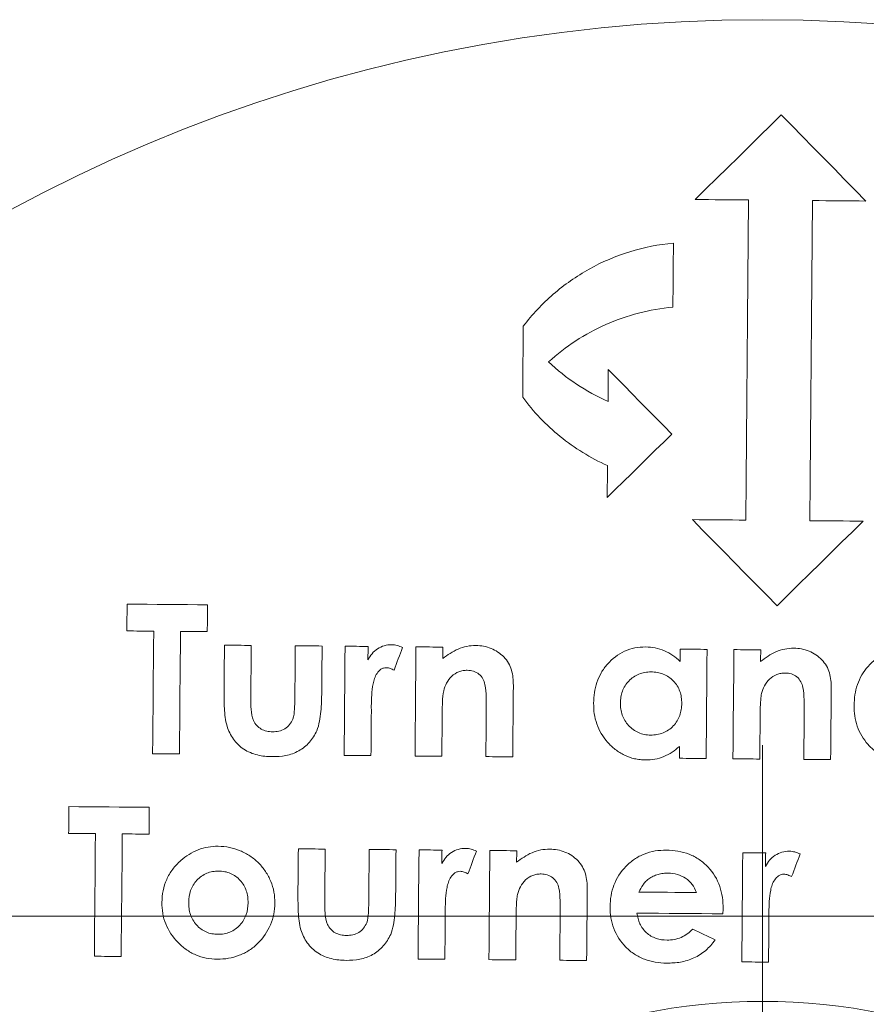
# Model space of a CAD drawing. Header units: millimetres. Extents: x 62 to 845, y 148 to 834.
# Tile 23 of 27: x 749 to 769, y 676 to 699. Entities that reach past the tile are written whole.
import ezdxf

# ---------------------------------------------------------------- set-up
doc = ezdxf.new("R2010")
doc.units = ezdxf.units.MM

# ---------------------------------------------------------------- blocks, each defined once
blk = doc.blocks.new('SW_CENTERMARKSYMBOL_4')
at = {"color": 0, "linetype": 'Continuous', "lineweight": 0}
blk.add_line((5, 0), (38.943, 0), dxfattribs=at)
blk = doc.blocks.new('SW_CENTERMARKSYMBOL_5')
at = {"color": 0, "linetype": 'Continuous', "lineweight": 0}
blk.add_line((0, 5), (0, 20), dxfattribs=at)

msp = doc.modelspace()

# ---------------------------------------------------------------- linework, layer by layer
at = {"color": 7, "linetype": 'Continuous', "lineweight": 15}
for p, q in [((757.662, 682.756), (757.661, 682.881)), ((766.976, 677.918), (766.975, 678.043))]:
    msp.add_line(p, q, dxfattribs=at)
at = {"color": 7, "linetype": 'Continuous', "lineweight": 15, "flags": 128}
for points in [[(767.265, 696.731), (767.014, 696.485), (766.762, 696.238), (766.511, 695.99), (766.259, 695.743), (766.006, 695.495), (765.754, 695.246), (765.501, 694.998), (765.248, 694.749)], [(769.247, 694.714), (768.999, 694.967), (768.75, 695.22), (768.502, 695.473), (768.254, 695.725), (768.006, 695.977), (767.759, 696.229), (767.512, 696.48), (767.265, 696.731)], [(765.248, 694.749), (765.404, 694.748), (765.56, 694.746), (765.716, 694.745), (765.873, 694.744), (766.029, 694.742), (766.185, 694.741), (766.341, 694.739), (766.498, 694.738)], [(766.498, 694.738), (766.489, 693.813), (766.481, 692.884), (766.473, 691.952), (766.465, 691.016), (766.457, 690.076), (766.449, 689.133), (766.44, 688.187), (766.432, 687.238)], [(767.932, 687.225), (767.94, 688.174), (767.949, 689.12), (767.957, 690.063), (767.965, 691.003), (767.973, 691.939), (767.981, 692.871), (767.989, 693.8), (767.997, 694.725)], [(767.997, 694.725), (768.154, 694.724), (768.31, 694.722), (768.466, 694.721), (768.622, 694.72), (768.779, 694.718), (768.935, 694.717), (769.091, 694.715), (769.247, 694.714)], [(764.726, 692.228), (764.727, 692.416), (764.729, 692.604), (764.73, 692.792), (764.732, 692.98), (764.734, 693.167), (764.735, 693.354), (764.737, 693.541), (764.739, 693.728)], [(761.222, 691.784), (761.22, 691.576), (761.218, 691.368), (761.216, 691.16), (761.214, 690.952), (761.212, 690.743), (761.211, 690.535), (761.209, 690.326), (761.207, 690.117)], [(763.213, 690.767), (763.212, 690.673), (763.211, 690.579), (763.21, 690.486), (763.209, 690.392), (763.209, 690.298), (763.208, 690.204), (763.207, 690.11), (763.206, 690.017)], [(764.7, 689.254), (764.513, 689.443), (764.327, 689.633), (764.141, 689.822), (763.955, 690.011), (763.769, 690.2), (763.584, 690.389), (763.398, 690.578), (763.213, 690.767)], [(763.187, 687.767), (763.376, 687.953), (763.565, 688.139), (763.755, 688.325), (763.944, 688.511), (764.133, 688.697), (764.322, 688.883), (764.511, 689.068), (764.7, 689.254)], [(763.193, 688.517), (763.192, 688.423), (763.191, 688.329), (763.191, 688.236), (763.19, 688.142), (763.189, 688.048), (763.188, 687.954), (763.187, 687.861), (763.187, 687.767)], [(765.182, 687.249), (765.429, 686.998), (765.677, 686.746), (765.924, 686.494), (766.172, 686.242), (766.42, 685.99), (766.668, 685.737), (766.916, 685.485), (767.165, 685.232)], [(766.432, 687.238), (766.276, 687.24), (766.12, 687.241), (765.963, 687.242), (765.807, 687.244), (765.651, 687.245), (765.495, 687.247), (765.338, 687.248), (765.182, 687.249)], [(767.165, 685.232), (767.417, 685.48), (767.67, 685.729), (767.923, 685.977), (768.175, 686.225), (768.427, 686.472), (768.679, 686.72), (768.931, 686.967), (769.182, 687.214)], [(769.182, 687.214), (769.026, 687.216), (768.87, 687.217), (768.713, 687.218), (768.557, 687.22), (768.401, 687.221), (768.245, 687.223), (768.088, 687.224), (767.932, 687.225)], [(751.94, 685.27), (751.939, 685.192), (751.938, 685.113), (751.938, 685.035), (751.937, 684.956), (751.936, 684.878), (751.936, 684.799), (751.935, 684.721), (751.934, 684.642)], [(753.824, 685.254), (753.588, 685.256), (753.353, 685.258), (753.117, 685.26), (752.881, 685.262), (752.646, 685.264), (752.41, 685.266), (752.175, 685.268), (751.94, 685.27)], [(753.819, 684.626), (753.819, 684.704), (753.82, 684.783), (753.821, 684.861), (753.822, 684.94), (753.822, 685.018), (753.823, 685.097), (753.824, 685.175), (753.824, 685.254)], [(751.934, 684.642), (752.013, 684.641), (752.091, 684.641), (752.17, 684.64), (752.248, 684.639), (752.327, 684.639), (752.405, 684.638), (752.484, 684.637), (752.562, 684.637)], [(752.562, 684.637), (752.559, 684.279), (752.556, 683.921), (752.553, 683.562), (752.55, 683.204), (752.547, 682.844), (752.544, 682.485), (752.541, 682.125), (752.537, 681.765)], [(753.166, 681.759), (753.169, 682.12), (753.172, 682.479), (753.175, 682.839), (753.178, 683.198), (753.181, 683.557), (753.184, 683.915), (753.187, 684.273), (753.191, 684.631)], [(753.191, 684.631), (753.269, 684.63), (753.348, 684.63), (753.426, 684.629), (753.505, 684.628), (753.583, 684.628), (753.662, 684.627), (753.74, 684.626), (753.819, 684.626)], [(754.22, 684.308), (754.219, 684.176), (754.218, 684.044), (754.216, 683.912), (754.215, 683.78), (754.214, 683.648), (754.213, 683.516), (754.212, 683.384), (754.211, 683.251)], [(754.848, 684.303), (754.77, 684.303), (754.691, 684.304), (754.612, 684.305), (754.534, 684.305), (754.455, 684.306), (754.377, 684.307), (754.298, 684.307), (754.22, 684.308)], [(754.837, 683.075), (754.839, 683.229), (754.84, 683.382), (754.841, 683.536), (754.843, 683.689), (754.844, 683.843), (754.845, 683.996), (754.847, 684.149), (754.848, 684.303)], [(755.88, 684.294), (755.879, 684.138), (755.877, 683.982), (755.876, 683.826), (755.875, 683.67), (755.873, 683.514), (755.872, 683.357), (755.871, 683.201), (755.869, 683.045)], [(756.508, 684.288), (756.43, 684.289), (756.351, 684.289), (756.273, 684.29), (756.194, 684.291), (756.116, 684.291), (756.037, 684.292), (755.959, 684.293), (755.88, 684.294)], [(756.499, 683.213), (756.5, 683.348), (756.501, 683.482), (756.502, 683.617), (756.504, 683.751), (756.505, 683.885), (756.506, 684.02), (756.507, 684.154), (756.508, 684.288)], [(757.047, 684.283), (757.044, 683.965), (757.041, 683.646), (757.038, 683.326), (757.036, 683.007), (757.033, 682.687), (757.03, 682.367), (757.027, 682.046), (757.024, 681.726)], [(757.585, 684.279), (757.518, 684.279), (757.45, 684.28), (757.383, 684.28), (757.316, 684.281), (757.249, 684.282), (757.181, 684.282), (757.114, 684.283), (757.047, 684.283)], [(757.582, 683.964), (757.583, 684.003), (757.583, 684.043), (757.583, 684.082), (757.584, 684.121), (757.584, 684.161), (757.584, 684.2), (757.585, 684.239), (757.585, 684.279)], [(758.193, 683.723), (758.218, 683.789), (758.243, 683.856), (758.268, 683.922), (758.293, 683.988), (758.318, 684.055), (758.343, 684.121), (758.368, 684.187), (758.393, 684.253)], [(758.707, 684.269), (758.704, 683.95), (758.701, 683.631), (758.699, 683.312), (758.696, 682.992), (758.693, 682.672), (758.69, 682.352), (758.687, 682.032), (758.685, 681.711)], [(759.335, 684.263), (759.257, 684.264), (759.178, 684.265), (759.099, 684.265), (759.021, 684.266), (758.942, 684.267), (758.864, 684.267), (758.785, 684.268), (758.707, 684.269)], [(759.333, 683.993), (759.333, 684.027), (759.333, 684.06), (759.334, 684.094), (759.334, 684.128), (759.334, 684.162), (759.334, 684.196), (759.335, 684.23), (759.335, 684.263)], [(764.899, 684.215), (764.899, 684.179), (764.898, 684.143), (764.898, 684.107), (764.898, 684.071), (764.897, 684.035), (764.897, 683.999), (764.897, 683.963), (764.896, 683.927)], [(765.527, 684.209), (765.449, 684.21), (765.37, 684.211), (765.292, 684.211), (765.213, 684.212), (765.135, 684.213), (765.056, 684.213), (764.977, 684.214), (764.899, 684.215)], [(765.505, 681.652), (765.508, 681.972), (765.51, 682.293), (765.513, 682.613), (765.516, 682.933), (765.519, 683.252), (765.522, 683.572), (765.524, 683.891), (765.527, 684.209)], [(766.155, 684.204), (766.153, 683.885), (766.15, 683.566), (766.147, 683.247), (766.144, 682.927), (766.141, 682.607), (766.139, 682.287), (766.136, 681.967), (766.133, 681.646)], [(766.784, 684.198), (766.705, 684.199), (766.626, 684.2), (766.548, 684.2), (766.469, 684.201), (766.391, 684.202), (766.312, 684.202), (766.234, 684.203), (766.155, 684.204)], [(766.781, 683.928), (766.781, 683.962), (766.782, 683.995), (766.782, 684.029), (766.782, 684.063), (766.783, 684.097), (766.783, 684.131), (766.783, 684.165), (766.784, 684.198)], [(760.973, 681.691), (760.975, 681.901), (760.977, 682.111), (760.978, 682.321), (760.98, 682.531), (760.982, 682.74), (760.984, 682.95), (760.986, 683.159), (760.988, 683.368)], [(768.421, 681.626), (768.423, 681.836), (768.425, 682.046), (768.427, 682.256), (768.429, 682.466), (768.431, 682.675), (768.432, 682.885), (768.434, 683.094), (768.436, 683.303)], [(757.653, 681.72), (757.654, 681.85), (757.655, 681.979), (757.656, 682.109), (757.657, 682.238), (757.658, 682.368), (757.659, 682.497), (757.66, 682.626), (757.662, 682.756)], [(759.313, 681.706), (759.314, 681.833), (759.315, 681.961), (759.316, 682.088), (759.317, 682.215), (759.318, 682.342), (759.319, 682.47), (759.321, 682.597), (759.322, 682.724)], [(760.354, 682.807), (760.353, 682.669), (760.352, 682.53), (760.351, 682.391), (760.35, 682.252), (760.348, 682.114), (760.347, 681.975), (760.346, 681.836), (760.345, 681.697)], [(766.761, 681.641), (766.762, 681.768), (766.763, 681.896), (766.765, 682.023), (766.766, 682.15), (766.767, 682.277), (766.768, 682.405), (766.769, 682.532), (766.77, 682.659)], [(767.803, 682.742), (767.802, 682.604), (767.8, 682.465), (767.799, 682.326), (767.798, 682.187), (767.797, 682.049), (767.796, 681.91), (767.794, 681.771), (767.793, 681.632)], [(764.879, 681.936), (764.879, 681.901), (764.878, 681.867), (764.878, 681.832), (764.878, 681.797), (764.878, 681.762), (764.877, 681.727), (764.877, 681.692), (764.877, 681.657)], [(752.537, 681.765), (752.616, 681.764), (752.694, 681.764), (752.773, 681.763), (752.851, 681.762), (752.93, 681.761), (753.008, 681.761), (753.087, 681.76), (753.166, 681.759)], [(757.024, 681.726), (757.103, 681.725), (757.181, 681.724), (757.26, 681.724), (757.338, 681.723), (757.417, 681.722), (757.495, 681.722), (757.574, 681.721), (757.653, 681.72)], [(758.685, 681.711), (758.763, 681.711), (758.842, 681.71), (758.92, 681.709), (758.999, 681.709), (759.077, 681.708), (759.156, 681.707), (759.234, 681.706), (759.313, 681.706)], [(760.345, 681.697), (760.423, 681.696), (760.502, 681.695), (760.58, 681.695), (760.659, 681.694), (760.737, 681.693), (760.816, 681.693), (760.894, 681.692), (760.973, 681.691)], [(764.877, 681.657), (764.955, 681.657), (765.034, 681.656), (765.112, 681.655), (765.191, 681.654), (765.269, 681.654), (765.348, 681.653), (765.426, 681.652), (765.505, 681.652)], [(766.133, 681.646), (766.212, 681.646), (766.29, 681.645), (766.369, 681.644), (766.447, 681.644), (766.526, 681.643), (766.604, 681.642), (766.683, 681.641), (766.761, 681.641)], [(767.793, 681.632), (767.872, 681.631), (767.95, 681.63), (768.029, 681.63), (768.107, 681.629), (768.186, 681.628), (768.264, 681.628), (768.343, 681.627), (768.421, 681.626)], [(750.575, 680.526), (750.575, 680.447), (750.574, 680.369), (750.573, 680.29), (750.573, 680.212), (750.572, 680.133), (750.571, 680.055), (750.571, 679.976), (750.57, 679.898)], [(752.46, 680.509), (752.224, 680.511), (751.988, 680.513), (751.752, 680.516), (751.517, 680.518), (751.281, 680.52), (751.046, 680.522), (750.81, 680.524), (750.575, 680.526)], [(752.454, 679.881), (752.455, 679.96), (752.456, 680.038), (752.456, 680.117), (752.457, 680.195), (752.458, 680.274), (752.458, 680.352), (752.459, 680.431), (752.46, 680.509)], [(750.57, 679.898), (750.648, 679.897), (750.727, 679.896), (750.805, 679.896), (750.884, 679.895), (750.962, 679.894), (751.041, 679.894), (751.119, 679.893), (751.198, 679.892)], [(751.198, 679.892), (751.195, 679.534), (751.192, 679.176), (751.189, 678.817), (751.185, 678.458), (751.182, 678.099), (751.179, 677.74), (751.176, 677.38), (751.173, 677.02)], [(751.801, 677.015), (751.804, 677.375), (751.807, 677.735), (751.811, 678.094), (751.814, 678.453), (751.817, 678.812), (751.82, 679.17), (751.823, 679.529), (751.826, 679.887)], [(751.826, 679.887), (751.905, 679.886), (751.983, 679.885), (752.062, 679.885), (752.14, 679.884), (752.219, 679.883), (752.297, 679.883), (752.376, 679.882), (752.454, 679.881)], [(755.952, 679.537), (755.95, 679.405), (755.949, 679.273), (755.948, 679.141), (755.947, 679.009), (755.946, 678.876), (755.945, 678.744), (755.943, 678.612), (755.942, 678.48)], [(756.58, 679.531), (756.501, 679.532), (756.423, 679.532), (756.344, 679.533), (756.266, 679.534), (756.187, 679.534), (756.108, 679.535), (756.03, 679.536), (755.952, 679.537)], [(756.569, 678.303), (756.57, 678.457), (756.572, 678.611), (756.573, 678.764), (756.574, 678.918), (756.576, 679.071), (756.577, 679.224), (756.578, 679.378), (756.58, 679.531)], [(757.612, 679.522), (757.61, 679.366), (757.609, 679.21), (757.608, 679.054), (757.606, 678.898), (757.605, 678.742), (757.604, 678.586), (757.602, 678.43), (757.601, 678.273)], [(758.24, 679.517), (758.161, 679.517), (758.083, 679.518), (758.004, 679.519), (757.926, 679.519), (757.847, 679.52), (757.769, 679.521), (757.69, 679.521), (757.612, 679.522)], [(758.23, 678.442), (758.232, 678.576), (758.233, 678.711), (758.234, 678.845), (758.235, 678.979), (758.236, 679.114), (758.238, 679.248), (758.239, 679.382), (758.24, 679.517)], [(758.778, 679.512), (758.776, 679.193), (758.773, 678.874), (758.77, 678.554), (758.767, 678.235), (758.764, 677.915), (758.762, 677.595), (758.759, 677.275), (758.756, 676.954)], [(759.317, 679.507), (759.249, 679.508), (759.182, 679.508), (759.115, 679.509), (759.047, 679.51), (758.98, 679.51), (758.913, 679.511), (758.846, 679.511), (758.778, 679.512)], [(759.314, 679.192), (759.314, 679.232), (759.315, 679.271), (759.315, 679.31), (759.315, 679.35), (759.316, 679.389), (759.316, 679.428), (759.316, 679.468), (759.317, 679.507)], [(759.925, 678.951), (759.95, 679.018), (759.975, 679.084), (760, 679.15), (760.025, 679.217), (760.049, 679.283), (760.074, 679.349), (760.099, 679.416), (760.124, 679.482)], [(760.439, 679.497), (760.436, 679.178), (760.433, 678.859), (760.43, 678.54), (760.427, 678.22), (760.425, 677.9), (760.422, 677.58), (760.419, 677.26), (760.416, 676.94)], [(761.067, 679.492), (760.988, 679.493), (760.91, 679.493), (760.831, 679.494), (760.753, 679.495), (760.674, 679.495), (760.596, 679.496), (760.517, 679.497), (760.439, 679.497)], [(761.064, 679.221), (761.065, 679.255), (761.065, 679.289), (761.065, 679.323), (761.066, 679.357), (761.066, 679.39), (761.066, 679.424), (761.066, 679.458), (761.067, 679.492)], [(766.361, 679.446), (766.359, 679.127), (766.356, 678.808), (766.353, 678.488), (766.35, 678.169), (766.347, 677.849), (766.345, 677.529), (766.342, 677.209), (766.339, 676.888)], [(766.9, 679.441), (766.832, 679.442), (766.765, 679.442), (766.698, 679.443), (766.631, 679.443), (766.563, 679.444), (766.496, 679.445), (766.429, 679.445), (766.361, 679.446)], [(766.897, 679.126), (766.897, 679.166), (766.898, 679.205), (766.898, 679.244), (766.898, 679.284), (766.899, 679.323), (766.899, 679.362), (766.899, 679.402), (766.9, 679.441)], [(767.508, 678.885), (767.533, 678.952), (767.558, 679.018), (767.583, 679.084), (767.608, 679.151), (767.632, 679.217), (767.657, 679.283), (767.682, 679.349), (767.707, 679.416)], [(762.705, 676.92), (762.706, 677.13), (762.708, 677.34), (762.71, 677.549), (762.712, 677.759), (762.714, 677.969), (762.716, 678.178), (762.717, 678.388), (762.719, 678.597)], [(765.276, 678.513), (765.108, 678.514), (764.94, 678.516), (764.771, 678.517), (764.603, 678.519), (764.435, 678.52), (764.267, 678.522), (764.098, 678.523), (763.93, 678.525)], [(759.384, 676.949), (759.385, 677.078), (759.386, 677.208), (759.388, 677.337), (759.389, 677.467), (759.39, 677.596), (759.391, 677.726), (759.392, 677.855), (759.393, 677.984)], [(759.393, 677.984), (759.393, 678), (759.393, 678.016), (759.393, 678.031), (759.393, 678.047), (759.393, 678.062), (759.392, 678.078), (759.392, 678.094), (759.392, 678.109)], [(762.086, 678.036), (762.085, 677.897), (762.084, 677.758), (762.082, 677.62), (762.081, 677.481), (762.08, 677.342), (762.079, 677.203), (762.078, 677.064), (762.076, 676.925)], [(763.881, 678.031), (764.133, 678.029), (764.385, 678.027), (764.637, 678.025), (764.889, 678.023), (765.142, 678.02), (765.394, 678.018), (765.646, 678.016), (765.898, 678.014)], [(765.898, 678.014), (765.898, 678.029), (765.899, 678.043), (765.899, 678.058), (765.9, 678.073), (765.9, 678.088), (765.9, 678.103), (765.901, 678.117), (765.901, 678.132)], [(761.044, 676.934), (761.045, 677.062), (761.047, 677.189), (761.048, 677.316), (761.049, 677.444), (761.05, 677.571), (761.051, 677.698), (761.052, 677.825), (761.053, 677.952)], [(766.967, 676.883), (766.968, 677.012), (766.969, 677.142), (766.971, 677.271), (766.972, 677.401), (766.973, 677.53), (766.974, 677.659), (766.975, 677.789), (766.976, 677.918)], [(765.715, 677.403), (765.65, 677.434), (765.584, 677.466), (765.519, 677.498), (765.453, 677.53), (765.388, 677.562), (765.323, 677.594), (765.257, 677.626), (765.192, 677.657)], [(751.173, 677.02), (751.251, 677.02), (751.33, 677.019), (751.408, 677.018), (751.487, 677.018), (751.565, 677.017), (751.644, 677.016), (751.723, 677.016), (751.801, 677.015)], [(758.756, 676.954), (758.834, 676.954), (758.913, 676.953), (758.992, 676.952), (759.07, 676.952), (759.149, 676.951), (759.227, 676.95), (759.306, 676.949), (759.384, 676.949)], [(760.416, 676.94), (760.495, 676.939), (760.573, 676.938), (760.652, 676.938), (760.73, 676.937), (760.809, 676.936), (760.887, 676.936), (760.966, 676.935), (761.044, 676.934)], [(762.076, 676.925), (762.155, 676.925), (762.233, 676.924), (762.312, 676.923), (762.39, 676.923), (762.469, 676.922), (762.547, 676.921), (762.626, 676.921), (762.705, 676.92)], [(766.339, 676.888), (766.418, 676.887), (766.496, 676.887), (766.575, 676.886), (766.653, 676.885), (766.732, 676.885), (766.81, 676.884), (766.889, 676.883), (766.967, 676.883)]]:
    msp.add_lwpolyline(points, dxfattribs=at)
at = {"color": 7, "linetype": 'Continuous', "lineweight": 15}
for radius in [37, 14]:
    msp.add_circle((766.826, 661.962), radius, dxfattribs=at)
for points, knots in [([(764.739, 693.728), (764.389, 693.696), (764.049, 693.628), (763.389, 693.424), (763.065, 693.286), (762.464, 692.951), (762.184, 692.755), (761.664, 692.306), (761.429, 692.055), (761.222, 691.784)], [0, 0, 0, 0, 0.25, 0.25, 0.5, 0.5, 0.75, 0.75, 1, 1, 1, 1]), ([(761.814, 690.945), (762.213, 691.308), (762.66, 691.601), (763.656, 692.042), (764.18, 692.178), (764.726, 692.228)], [0, 0, 0, 0, 0.5, 0.5, 1, 1, 1, 1]), ([(761.207, 690.117), (761.46, 689.774), (761.752, 689.467), (762.251, 689.062), (762.429, 688.936), (762.8, 688.708), (762.992, 688.606), (763.193, 688.517)], [0, 0, 0, 0, 0.5, 0.5, 0.75, 0.75, 1, 1, 1, 1]), ([(758.137, 684.319), (758.079, 684.317), (758.021, 684.312), (757.91, 684.279), (757.856, 684.255), (757.759, 684.192), (757.715, 684.152), (757.64, 684.065), (757.611, 684.014), (757.582, 683.964)], [0, 0, 0, 0, 0.25, 0.25, 0.5, 0.5, 0.75, 0.75, 1, 1, 1, 1]), ([(758.393, 684.253), (758.352, 684.271), (758.312, 684.289), (758.226, 684.312), (758.182, 684.316), (758.137, 684.319)], [0, 0, 0, 0, 0.5, 0.5, 1, 1, 1, 1]), ([(760.109, 684.301), (760.038, 684.3), (759.967, 684.295), (759.827, 684.266), (759.759, 684.245), (759.564, 684.162), (759.446, 684.079), (759.333, 683.993)], [0, 0, 0, 0, 0.25, 0.25, 0.5, 0.5, 1, 1, 1, 1]), ([(760.766, 684.032), (760.721, 684.073), (760.677, 684.114), (760.576, 684.182), (760.523, 684.21), (760.411, 684.255), (760.352, 684.273), (760.232, 684.296), (760.171, 684.299), (760.109, 684.301)], [0, 0, 0, 0, 0.25, 0.25, 0.5, 0.5, 0.75, 0.75, 1, 1, 1, 1]), ([(764.088, 684.267), (764.003, 684.265), (763.919, 684.261), (763.754, 684.227), (763.671, 684.201), (763.442, 684.096), (763.307, 683.989), (763.139, 683.803), (763.089, 683.734), (763.007, 683.59), (762.973, 683.515), (762.92, 683.358), (762.9, 683.277), (762.875, 683.114), (762.871, 683.031), (762.869, 682.949)], [0, 0, 0, 0, 0.125, 0.125, 0.25, 0.25, 0.5, 0.5, 0.625, 0.625, 0.75, 0.75, 0.875, 0.875, 1, 1, 1, 1]), ([(764.896, 683.927), (764.842, 683.978), (764.786, 684.027), (764.662, 684.112), (764.597, 684.148), (764.46, 684.206), (764.387, 684.229), (764.239, 684.259), (764.164, 684.265), (764.088, 684.267)], [0, 0, 0, 0, 0.25, 0.25, 0.5, 0.5, 0.75, 0.75, 1, 1, 1, 1]), ([(767.558, 684.236), (767.486, 684.235), (767.415, 684.23), (767.274, 684.201), (767.206, 684.18), (767.012, 684.096), (766.894, 684.014), (766.781, 683.928)], [0, 0, 0, 0, 0.25, 0.25, 0.5, 0.5, 1, 1, 1, 1]), ([(768.214, 683.967), (768.17, 684.008), (768.125, 684.049), (768.024, 684.117), (767.97, 684.145), (767.859, 684.191), (767.799, 684.208), (767.68, 684.231), (767.619, 684.234), (767.558, 684.236)], [0, 0, 0, 0, 0.25, 0.25, 0.5, 0.5, 0.75, 0.75, 1, 1, 1, 1]), ([(770.191, 684.214), (770.105, 684.212), (770.02, 684.207), (769.855, 684.174), (769.773, 684.147), (769.543, 684.042), (769.409, 683.936), (769.187, 683.688), (769.102, 683.541), (769.023, 683.306), (769.003, 683.225), (768.977, 683.061), (768.974, 682.978), (768.971, 682.895)], [0, 0, 0, 0, 0.125, 0.125, 0.25, 0.25, 0.5, 0.5, 0.75, 0.75, 0.875, 0.875, 1, 1, 1, 1]), ([(760.988, 683.368), (760.987, 683.428), (760.986, 683.488), (760.972, 683.608), (760.96, 683.667), (760.927, 683.781), (760.904, 683.835), (760.845, 683.94), (760.807, 683.988), (760.766, 684.032)], [0, 0, 0, 0, 0.25, 0.25, 0.5, 0.5, 0.75, 0.75, 1, 1, 1, 1]), ([(757.661, 682.881), (757.663, 683.055), (757.669, 683.23), (757.71, 683.444), (757.721, 683.487), (757.75, 683.57), (757.771, 683.609), (757.82, 683.683), (757.849, 683.718), (757.905, 683.755), (757.925, 683.765), (757.968, 683.779), (757.99, 683.781), (758.013, 683.781)], [0, 0, 0, 0, 0.5, 0.5, 0.625, 0.625, 0.75, 0.75, 0.875, 0.875, 0.9375, 0.9375, 1, 1, 1, 1]), ([(758.013, 683.781), (758.029, 683.78), (758.045, 683.779), (758.06, 683.776), (758.076, 683.772), (758.091, 683.768), (758.106, 683.762), (758.121, 683.757), (758.135, 683.75), (758.15, 683.744), (758.164, 683.737), (758.179, 683.73), (758.193, 683.723)], [0, 0, 0, 0, 0.0000481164, 0.0000481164, 0.0000481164, 0.0000963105, 0.0000963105, 0.0000963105, 0.000144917, 0.000144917, 0.000144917, 0.0001936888, 0.0001936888, 0.0001936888, 0.0001936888]), ([(768.436, 683.303), (768.435, 683.363), (768.434, 683.423), (768.42, 683.542), (768.409, 683.6), (768.376, 683.715), (768.353, 683.77), (768.293, 683.875), (768.255, 683.922), (768.214, 683.967)], [0, 0, 0, 0, 0.25, 0.25, 0.5, 0.5, 0.75, 0.75, 1, 1, 1, 1]), ([(759.356, 683.238), (759.374, 683.301), (759.394, 683.363), (759.456, 683.479), (759.495, 683.533), (759.592, 683.624), (759.649, 683.662), (759.743, 683.698), (759.776, 683.707), (759.842, 683.717), (759.875, 683.718), (759.909, 683.72)], [0, 0, 0, 0, 0.25, 0.25, 0.5, 0.5, 0.75, 0.75, 0.875, 0.875, 1, 1, 1, 1]), ([(759.909, 683.72), (759.958, 683.718), (760.007, 683.713), (760.1, 683.684), (760.144, 683.66), (760.257, 683.568), (760.303, 683.478), (760.343, 683.289), (760.348, 683.192), (760.354, 683), (760.355, 682.904), (760.354, 682.807)], [0, 0, 0, 0, 0.125, 0.125, 0.25, 0.25, 0.5, 0.5, 0.75, 0.75, 1, 1, 1, 1]), ([(763.497, 682.953), (763.499, 683), (763.501, 683.047), (763.516, 683.139), (763.527, 683.184), (763.575, 683.317), (763.626, 683.399), (763.76, 683.538), (763.84, 683.595), (763.974, 683.649), (764.021, 683.663), (764.117, 683.679), (764.166, 683.681), (764.215, 683.682)], [0, 0, 0, 0, 0.125, 0.125, 0.25, 0.25, 0.5, 0.5, 0.75, 0.75, 0.875, 0.875, 1, 1, 1, 1]), ([(764.215, 683.682), (764.264, 683.68), (764.313, 683.678), (764.408, 683.661), (764.454, 683.648), (764.591, 683.594), (764.671, 683.537), (764.806, 683.398), (764.858, 683.316), (764.905, 683.18), (764.916, 683.134), (764.93, 683.039), (764.932, 682.991), (764.933, 682.943)], [0, 0, 0, 0, 0.125, 0.125, 0.25, 0.25, 0.5, 0.5, 0.75, 0.75, 0.875, 0.875, 1, 1, 1, 1]), ([(766.804, 683.173), (766.822, 683.236), (766.842, 683.298), (766.904, 683.413), (766.944, 683.468), (767.04, 683.559), (767.097, 683.596), (767.19, 683.633), (767.223, 683.642), (767.29, 683.652), (767.323, 683.653), (767.357, 683.655)], [0, 0, 0, 0, 0.25, 0.25, 0.5, 0.5, 0.75, 0.75, 0.875, 0.875, 1, 1, 1, 1]), ([(767.357, 683.655), (767.407, 683.653), (767.455, 683.648), (767.549, 683.619), (767.593, 683.595), (767.706, 683.502), (767.752, 683.411), (767.792, 683.222), (767.796, 683.126), (767.803, 682.934), (767.803, 682.838), (767.803, 682.742)], [0, 0, 0, 0, 0.125, 0.125, 0.25, 0.25, 0.5, 0.5, 0.75, 0.75, 1, 1, 1, 1]), ([(754.211, 683.251), (754.21, 683.11), (754.211, 682.969), (754.227, 682.687), (754.24, 682.546), (754.28, 682.412)], [0, 0, 0, 0, 0.5, 0.5, 1, 1, 1, 1]), ([(755.346, 682.279), (755.3, 682.281), (755.254, 682.284), (755.165, 682.305), (755.121, 682.32), (755.003, 682.387), (754.94, 682.458), (754.864, 682.621), (754.852, 682.713), (754.838, 682.893), (754.837, 682.984), (754.837, 683.075)], [0, 0, 0, 0, 0.125, 0.125, 0.25, 0.25, 0.5, 0.5, 0.75, 0.75, 1, 1, 1, 1]), ([(755.869, 683.045), (755.868, 682.966), (755.866, 682.887), (755.856, 682.73), (755.849, 682.65), (755.822, 682.575)], [0, 0, 0, 0, 0.5, 0.5, 1, 1, 1, 1]), ([(756.383, 682.304), (756.441, 682.448), (756.464, 682.602), (756.492, 682.907), (756.497, 683.06), (756.499, 683.213)], [0, 0, 0, 0, 0.5, 0.5, 1, 1, 1, 1]), ([(759.322, 682.724), (759.323, 682.81), (759.324, 682.896), (759.332, 683.068), (759.336, 683.154), (759.356, 683.238)], [0, 0, 0, 0, 0.5, 0.5, 1, 1, 1, 1]), ([(766.77, 682.659), (766.771, 682.745), (766.772, 682.83), (766.776, 682.916), (766.779, 682.959), (766.781, 683.002), (766.785, 683.045), (766.789, 683.088), (766.794, 683.131), (766.804, 683.173)], [0, 0, 0, 0, 0.0002644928, 0.0002644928, 0.0002644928, 0.0003970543, 0.0003970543, 0.0003970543, 0.0005303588, 0.0005303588, 0.0005303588, 0.0005303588]), ([(762.869, 682.949), (762.87, 682.866), (762.873, 682.783), (762.897, 682.621), (762.916, 682.542), (762.999, 682.306), (763.083, 682.162), (763.251, 681.974), (763.311, 681.917), (763.442, 681.814), (763.515, 681.768), (763.667, 681.695), (763.746, 681.667), (763.871, 681.639), (763.914, 681.631), (763.998, 681.622), (764.041, 681.621), (764.084, 681.619)], [0, 0, 0, 0, 0.125, 0.125, 0.25, 0.25, 0.5, 0.5, 0.625, 0.625, 0.75, 0.75, 0.875, 0.875, 0.9375, 0.9375, 1, 1, 1, 1]), ([(764.205, 682.202), (764.156, 682.203), (764.107, 682.207), (764.012, 682.225), (763.965, 682.24), (763.832, 682.298), (763.752, 682.356), (763.655, 682.462), (763.626, 682.5), (763.576, 682.582), (763.557, 682.626), (763.525, 682.716), (763.513, 682.762), (763.499, 682.857), (763.498, 682.905), (763.497, 682.953)], [0, 0, 0, 0, 0.125, 0.125, 0.25, 0.25, 0.5, 0.5, 0.625, 0.625, 0.75, 0.75, 0.875, 0.875, 1, 1, 1, 1]), ([(764.933, 682.943), (764.931, 682.895), (764.929, 682.847), (764.914, 682.753), (764.903, 682.707), (764.855, 682.572), (764.804, 682.488), (764.702, 682.381), (764.665, 682.35), (764.585, 682.294), (764.541, 682.271), (764.45, 682.235), (764.402, 682.221), (764.304, 682.205), (764.255, 682.203), (764.205, 682.202)], [0, 0, 0, 0, 0.125, 0.125, 0.25, 0.25, 0.5, 0.5, 0.625, 0.625, 0.75, 0.75, 0.875, 0.875, 1, 1, 1, 1]), ([(768.971, 682.895), (768.972, 682.813), (768.975, 682.731), (768.999, 682.569), (769.019, 682.489), (769.101, 682.253), (769.186, 682.108), (769.353, 681.92), (769.414, 681.863), (769.546, 681.759), (769.619, 681.714), (769.771, 681.641), (769.85, 681.614), (769.974, 681.585), (770.016, 681.578), (770.101, 681.569), (770.144, 681.567), (770.186, 681.566)], [0, 0, 0, 0, 0.125, 0.125, 0.25, 0.25, 0.5, 0.5, 0.625, 0.625, 0.75, 0.75, 0.875, 0.875, 0.9375, 0.9375, 1, 1, 1, 1]), ([(754.28, 682.412), (754.298, 682.357), (754.318, 682.304), (754.367, 682.202), (754.396, 682.154), (754.495, 682.015), (754.578, 681.933), (754.77, 681.807), (754.879, 681.764), (755.105, 681.707), (755.222, 681.698), (755.339, 681.696)], [0, 0, 0, 0, 0.125, 0.125, 0.25, 0.25, 0.5, 0.5, 0.75, 0.75, 1, 1, 1, 1]), ([(755.822, 682.575), (755.801, 682.53), (755.779, 682.486), (755.716, 682.408), (755.679, 682.374), (755.592, 682.323), (755.545, 682.305), (755.446, 682.283), (755.396, 682.28), (755.346, 682.279)], [0, 0, 0, 0, 0.25, 0.25, 0.5, 0.5, 0.75, 0.75, 1, 1, 1, 1]), ([(755.339, 681.696), (755.446, 681.697), (755.553, 681.703), (755.762, 681.744), (755.867, 681.78), (756.054, 681.884), (756.139, 681.954), (756.282, 682.113), (756.337, 682.207), (756.383, 682.304)], [0, 0, 0, 0, 0.25, 0.25, 0.5, 0.5, 0.75, 0.75, 1, 1, 1, 1]), ([(764.084, 681.619), (764.158, 681.621), (764.231, 681.624), (764.376, 681.65), (764.446, 681.67), (764.581, 681.726), (764.646, 681.762), (764.768, 681.842), (764.824, 681.889), (764.879, 681.936)], [0, 0, 0, 0, 0.25, 0.25, 0.5, 0.5, 0.75, 0.75, 1, 1, 1, 1]), ([(754.074, 679.598), (753.994, 679.596), (753.915, 679.592), (753.756, 679.564), (753.679, 679.544), (753.531, 679.487), (753.459, 679.45), (753.322, 679.365), (753.259, 679.315), (753.197, 679.263)], [0, 0, 0, 0, 0.25, 0.25, 0.5, 0.5, 0.75, 0.75, 1, 1, 1, 1]), ([(755.402, 678.265), (755.401, 678.353), (755.395, 678.44), (755.363, 678.61), (755.338, 678.694), (755.271, 678.855), (755.231, 678.931), (755.136, 679.076), (755.081, 679.145), (754.958, 679.267), (754.89, 679.321), (754.745, 679.417), (754.667, 679.459), (754.507, 679.526), (754.424, 679.553), (754.251, 679.587), (754.163, 679.595), (754.074, 679.598)], [0, 0, 0, 0, 0.125, 0.125, 0.25, 0.25, 0.375, 0.375, 0.5, 0.5, 0.625, 0.625, 0.75, 0.75, 0.875, 0.875, 1, 1, 1, 1]), ([(759.869, 679.547), (759.811, 679.546), (759.753, 679.54), (759.642, 679.508), (759.588, 679.484), (759.491, 679.42), (759.447, 679.381), (759.372, 679.293), (759.342, 679.243), (759.314, 679.192)], [0, 0, 0, 0, 0.25, 0.25, 0.5, 0.5, 0.75, 0.75, 1, 1, 1, 1]), ([(760.124, 679.482), (760.084, 679.5), (760.043, 679.517), (759.958, 679.54), (759.913, 679.545), (759.869, 679.547)], [0, 0, 0, 0, 0.5, 0.5, 1, 1, 1, 1]), ([(761.841, 679.53), (761.77, 679.529), (761.699, 679.524), (761.559, 679.495), (761.491, 679.474), (761.296, 679.39), (761.178, 679.308), (761.064, 679.221)], [0, 0, 0, 0, 0.25, 0.25, 0.5, 0.5, 1, 1, 1, 1]), ([(762.497, 679.261), (762.453, 679.302), (762.408, 679.343), (762.307, 679.411), (762.253, 679.439), (762.142, 679.484), (762.083, 679.502), (761.963, 679.524), (761.902, 679.528), (761.841, 679.53)], [0, 0, 0, 0, 0.25, 0.25, 0.5, 0.5, 0.75, 0.75, 1, 1, 1, 1]), ([(764.571, 679.506), (764.483, 679.505), (764.396, 679.501), (764.224, 679.471), (764.138, 679.448), (763.975, 679.383), (763.898, 679.343), (763.754, 679.245), (763.686, 679.187), (763.503, 679), (763.406, 678.85), (763.315, 678.608), (763.292, 678.525), (763.261, 678.353), (763.257, 678.267), (763.254, 678.18)], [0, 0, 0, 0, 0.125, 0.125, 0.25, 0.25, 0.375, 0.375, 0.5, 0.5, 0.75, 0.75, 0.875, 0.875, 1, 1, 1, 1]), ([(765.901, 678.132), (765.9, 678.221), (765.897, 678.31), (765.872, 678.485), (765.852, 678.571), (765.767, 678.824), (765.673, 678.98), (765.486, 679.176), (765.418, 679.234), (765.27, 679.335), (765.188, 679.378), (765.021, 679.443), (764.933, 679.467), (764.753, 679.499), (764.662, 679.504), (764.571, 679.506)], [0, 0, 0, 0, 0.125, 0.125, 0.25, 0.25, 0.5, 0.5, 0.625, 0.625, 0.75, 0.75, 0.875, 0.875, 1, 1, 1, 1]), ([(767.452, 679.481), (767.393, 679.48), (767.335, 679.474), (767.224, 679.441), (767.17, 679.417), (767.073, 679.354), (767.029, 679.315), (766.954, 679.226), (766.925, 679.177), (766.897, 679.126)], [0, 0, 0, 0, 0.25, 0.25, 0.5, 0.5, 0.75, 0.75, 1, 1, 1, 1]), ([(767.707, 679.416), (767.667, 679.434), (767.626, 679.451), (767.54, 679.474), (767.496, 679.479), (767.452, 679.481)], [0, 0, 0, 0, 0.5, 0.5, 1, 1, 1, 1]), ([(753.197, 679.263), (753.129, 679.198), (753.063, 679.132), (752.951, 678.983), (752.904, 678.903), (752.829, 678.736), (752.801, 678.646), (752.764, 678.467), (752.758, 678.375), (752.755, 678.283)], [0, 0, 0, 0, 0.25, 0.25, 0.5, 0.5, 0.75, 0.75, 1, 1, 1, 1]), ([(762.719, 678.597), (762.719, 678.657), (762.717, 678.717), (762.703, 678.836), (762.692, 678.895), (762.659, 679.009), (762.636, 679.064), (762.576, 679.169), (762.538, 679.216), (762.497, 679.261)], [0, 0, 0, 0, 0.25, 0.25, 0.5, 0.5, 0.75, 0.75, 1, 1, 1, 1]), ([(753.383, 678.284), (753.385, 678.377), (753.397, 678.469), (753.459, 678.646), (753.508, 678.729), (753.639, 678.869), (753.718, 678.926), (753.849, 678.981), (753.894, 678.995), (753.988, 679.012), (754.036, 679.013), (754.083, 679.014)], [0, 0, 0, 0, 0.25, 0.25, 0.5, 0.5, 0.75, 0.75, 0.875, 0.875, 1, 1, 1, 1]), ([(754.083, 679.014), (754.131, 679.012), (754.179, 679.01), (754.272, 678.993), (754.317, 678.979), (754.449, 678.924), (754.527, 678.866), (754.654, 678.727), (754.702, 678.643), (754.748, 678.509), (754.758, 678.462), (754.772, 678.367), (754.773, 678.319), (754.774, 678.271)], [0, 0, 0, 0, 0.125, 0.125, 0.25, 0.25, 0.5, 0.5, 0.75, 0.75, 0.875, 0.875, 1, 1, 1, 1]), ([(759.392, 678.109), (759.394, 678.284), (759.401, 678.46), (759.442, 678.674), (759.453, 678.717), (759.482, 678.799), (759.503, 678.839), (759.552, 678.912), (759.581, 678.947), (759.637, 678.984), (759.657, 678.994), (759.7, 679.007), (759.722, 679.009), (759.744, 679.01)], [0, 0, 0, 0, 0.5, 0.5, 0.625, 0.625, 0.75, 0.75, 0.875, 0.875, 0.9375, 0.9375, 1, 1, 1, 1]), ([(759.744, 679.01), (759.76, 679.009), (759.776, 679.007), (759.792, 679.004), (759.807, 679.001), (759.823, 678.996), (759.838, 678.991), (759.868, 678.98), (759.896, 678.966), (759.925, 678.951)], [0, 0, 0, 0, 0.0000481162, 0.0000481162, 0.0000481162, 0.0000963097, 0.0000963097, 0.0000963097, 0.0001927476, 0.0001927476, 0.0001927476, 0.0001927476]), ([(761.087, 678.467), (761.105, 678.53), (761.126, 678.592), (761.188, 678.708), (761.228, 678.763), (761.325, 678.853), (761.382, 678.891), (761.475, 678.927), (761.508, 678.935), (761.574, 678.946), (761.607, 678.947), (761.64, 678.948)], [0, 0, 0, 0, 0.25, 0.25, 0.5, 0.5, 0.75, 0.75, 0.875, 0.875, 1, 1, 1, 1]), ([(761.64, 678.948), (761.689, 678.946), (761.738, 678.942), (761.83, 678.913), (761.875, 678.89), (761.988, 678.798), (762.035, 678.707), (762.075, 678.518), (762.079, 678.421), (762.086, 678.229), (762.087, 678.132), (762.086, 678.036)], [0, 0, 0, 0, 0.125, 0.125, 0.25, 0.25, 0.5, 0.5, 0.75, 0.75, 1, 1, 1, 1]), ([(764.161, 678.831), (764.195, 678.853), (764.229, 678.875), (764.302, 678.911), (764.339, 678.925), (764.416, 678.947), (764.456, 678.956), (764.537, 678.965), (764.577, 678.966), (764.618, 678.967)], [0, 0, 0, 0, 0.25, 0.25, 0.5, 0.5, 0.75, 0.75, 1, 1, 1, 1]), ([(764.618, 678.967), (764.69, 678.964), (764.761, 678.958), (764.899, 678.918), (764.965, 678.887), (765.082, 678.808), (765.137, 678.759), (765.224, 678.647), (765.252, 678.58), (765.276, 678.513)], [0, 0, 0, 0, 0.25, 0.25, 0.5, 0.5, 0.75, 0.75, 1, 1, 1, 1]), ([(766.975, 678.043), (766.977, 678.218), (766.984, 678.394), (767.025, 678.609), (767.036, 678.651), (767.065, 678.733), (767.086, 678.773), (767.135, 678.846), (767.164, 678.88), (767.22, 678.917), (767.24, 678.927), (767.282, 678.941), (767.305, 678.943), (767.327, 678.944)], [0, 0, 0, 0, 0.5, 0.5, 0.625, 0.625, 0.75, 0.75, 0.875, 0.875, 0.9375, 0.9375, 1, 1, 1, 1]), ([(767.327, 678.944), (767.343, 678.943), (767.359, 678.941), (767.375, 678.938), (767.391, 678.935), (767.406, 678.93), (767.421, 678.924), (767.451, 678.913), (767.479, 678.899), (767.508, 678.885)], [0, 0, 0, 0, 0.0000481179, 0.0000481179, 0.0000481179, 0.0000963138, 0.0000963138, 0.0000963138, 0.000191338, 0.000191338, 0.000191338, 0.000191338]), ([(763.93, 678.525), (763.959, 678.582), (763.989, 678.639), (764.045, 678.718), (764.065, 678.744), (764.11, 678.791), (764.135, 678.811), (764.161, 678.831)], [0, 0, 0, 0, 0.5, 0.5, 0.75, 0.75, 1, 1, 1, 1]), ([(755.942, 678.48), (755.942, 678.339), (755.943, 678.198), (755.958, 677.916), (755.972, 677.775), (756.011, 677.64)], [0, 0, 0, 0, 0.5, 0.5, 1, 1, 1, 1]), ([(758.115, 677.533), (758.173, 677.676), (758.196, 677.83), (758.223, 678.135), (758.229, 678.289), (758.23, 678.442)], [0, 0, 0, 0, 0.5, 0.5, 1, 1, 1, 1]), ([(761.053, 677.952), (761.054, 678.038), (761.055, 678.124), (761.06, 678.21), (761.062, 678.253), (761.064, 678.296), (761.068, 678.338), (761.072, 678.381), (761.077, 678.424), (761.087, 678.467)], [0, 0, 0, 0, 0.00026142, 0.00026142, 0.00026142, 0.0003924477, 0.0003924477, 0.0003924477, 0.0005242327, 0.0005242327, 0.0005242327, 0.0005242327]), ([(752.755, 678.283), (752.756, 678.196), (752.76, 678.11), (752.79, 677.94), (752.813, 677.857), (752.909, 677.615), (753.005, 677.472), (753.185, 677.286), (753.25, 677.23), (753.391, 677.13), (753.467, 677.087), (753.625, 677.019), (753.707, 676.994), (753.878, 676.96), (753.966, 676.954), (754.054, 676.95)], [0, 0, 0, 0, 0.125, 0.125, 0.25, 0.25, 0.5, 0.5, 0.625, 0.625, 0.75, 0.75, 0.875, 0.875, 1, 1, 1, 1]), ([(754.068, 677.534), (754.02, 677.536), (753.972, 677.538), (753.88, 677.556), (753.834, 677.57), (753.703, 677.627), (753.626, 677.684), (753.5, 677.827), (753.453, 677.91), (753.408, 678.046), (753.398, 678.092), (753.385, 678.187), (753.383, 678.235), (753.383, 678.284)], [0, 0, 0, 0, 0.125, 0.125, 0.25, 0.25, 0.5, 0.5, 0.75, 0.75, 0.875, 0.875, 1, 1, 1, 1]), ([(754.054, 676.95), (754.141, 676.951), (754.228, 676.957), (754.399, 676.986), (754.485, 677.009), (754.648, 677.074), (754.726, 677.113), (754.873, 677.207), (754.943, 677.262), (755.13, 677.447), (755.229, 677.596), (755.331, 677.836), (755.357, 677.919), (755.392, 678.091), (755.4, 678.177), (755.402, 678.265)], [0, 0, 0, 0, 0.125, 0.125, 0.25, 0.25, 0.375, 0.375, 0.5, 0.5, 0.75, 0.75, 0.875, 0.875, 1, 1, 1, 1]), ([(754.774, 678.271), (754.772, 678.177), (754.76, 678.084), (754.697, 677.905), (754.647, 677.821), (754.516, 677.68), (754.437, 677.622), (754.304, 677.567), (754.258, 677.554), (754.164, 677.537), (754.116, 677.535), (754.068, 677.534)], [0, 0, 0, 0, 0.25, 0.25, 0.5, 0.5, 0.75, 0.75, 0.875, 0.875, 1, 1, 1, 1]), ([(757.078, 677.507), (757.032, 677.509), (756.986, 677.512), (756.898, 677.533), (756.854, 677.548), (756.736, 677.614), (756.672, 677.685), (756.595, 677.849), (756.584, 677.941), (756.57, 678.122), (756.568, 678.213), (756.569, 678.303)], [0, 0, 0, 0, 0.125, 0.125, 0.25, 0.25, 0.5, 0.5, 0.75, 0.75, 1, 1, 1, 1]), ([(757.601, 678.273), (757.6, 678.195), (757.597, 678.116), (757.587, 677.958), (757.581, 677.878), (757.553, 677.803)], [0, 0, 0, 0, 0.5, 0.5, 1, 1, 1, 1]), ([(763.254, 678.18), (763.255, 678.093), (763.259, 678.006), (763.287, 677.836), (763.309, 677.751), (763.403, 677.506), (763.499, 677.361), (763.684, 677.174), (763.751, 677.118), (763.897, 677.022), (763.976, 676.981), (764.14, 676.919), (764.225, 676.896), (764.399, 676.866), (764.488, 676.861), (764.577, 676.859)], [0, 0, 0, 0, 0.125, 0.125, 0.25, 0.25, 0.5, 0.5, 0.625, 0.625, 0.75, 0.75, 0.875, 0.875, 1, 1, 1, 1]), ([(764.589, 677.397), (764.501, 677.4), (764.414, 677.41), (764.249, 677.468), (764.172, 677.513), (764.043, 677.632), (763.991, 677.703), (763.917, 677.86), (763.895, 677.945), (763.881, 678.031)], [0, 0, 0, 0, 0.25, 0.25, 0.5, 0.5, 0.75, 0.75, 1, 1, 1, 1]), ([(757.553, 677.803), (757.533, 677.758), (757.511, 677.714), (757.448, 677.637), (757.41, 677.603), (757.324, 677.551), (757.276, 677.534), (757.178, 677.511), (757.128, 677.509), (757.078, 677.507)], [0, 0, 0, 0, 0.25, 0.25, 0.5, 0.5, 0.75, 0.75, 1, 1, 1, 1]), ([(756.011, 677.64), (756.03, 677.586), (756.049, 677.532), (756.099, 677.43), (756.128, 677.381), (756.228, 677.242), (756.311, 677.16), (756.504, 677.034), (756.612, 676.992), (756.838, 676.935), (756.954, 676.927), (757.071, 676.924)], [0, 0, 0, 0, 0.125, 0.125, 0.25, 0.25, 0.5, 0.5, 0.75, 0.75, 1, 1, 1, 1]), ([(757.071, 676.924), (757.178, 676.925), (757.285, 676.931), (757.494, 676.972), (757.598, 677.008), (757.785, 677.112), (757.87, 677.182), (758.013, 677.341), (758.068, 677.436), (758.115, 677.533)], [0, 0, 0, 0, 0.25, 0.25, 0.5, 0.5, 0.75, 0.75, 1, 1, 1, 1]), ([(765.192, 677.657), (765.152, 677.618), (765.11, 677.579), (765.018, 677.513), (764.97, 677.485), (764.867, 677.44), (764.812, 677.423), (764.702, 677.401), (764.645, 677.398), (764.589, 677.397)], [0, 0, 0, 0, 0.25, 0.25, 0.5, 0.5, 0.75, 0.75, 1, 1, 1, 1]), ([(764.577, 676.859), (764.687, 676.859), (764.797, 676.865), (765.012, 676.903), (765.119, 676.934), (765.319, 677.026), (765.411, 677.086), (765.579, 677.231), (765.65, 677.314), (765.715, 677.403)], [0, 0, 0, 0, 0.25, 0.25, 0.5, 0.5, 0.75, 0.75, 1, 1, 1, 1])]:
    msp.add_open_spline(points, degree=3, knots=knots, dxfattribs=at)
msp.add_open_spline([(763.206, 690.017), (762.684, 690.25), (762.221, 690.561), (761.814, 690.945)], degree=3, dxfattribs=at)

# ---------------------------------------------------------------- block references
at = {"color": 7, "linetype": 'Continuous', "lineweight": 0}
for name, p in [('SW_CENTERMARKSYMBOL_4', (739.113, 677.962)), ('SW_CENTERMARKSYMBOL_5', (766.826, 661.962))]:
    msp.add_blockref(name, p, dxfattribs=at)

doc.saveas('drawing.dxf')
